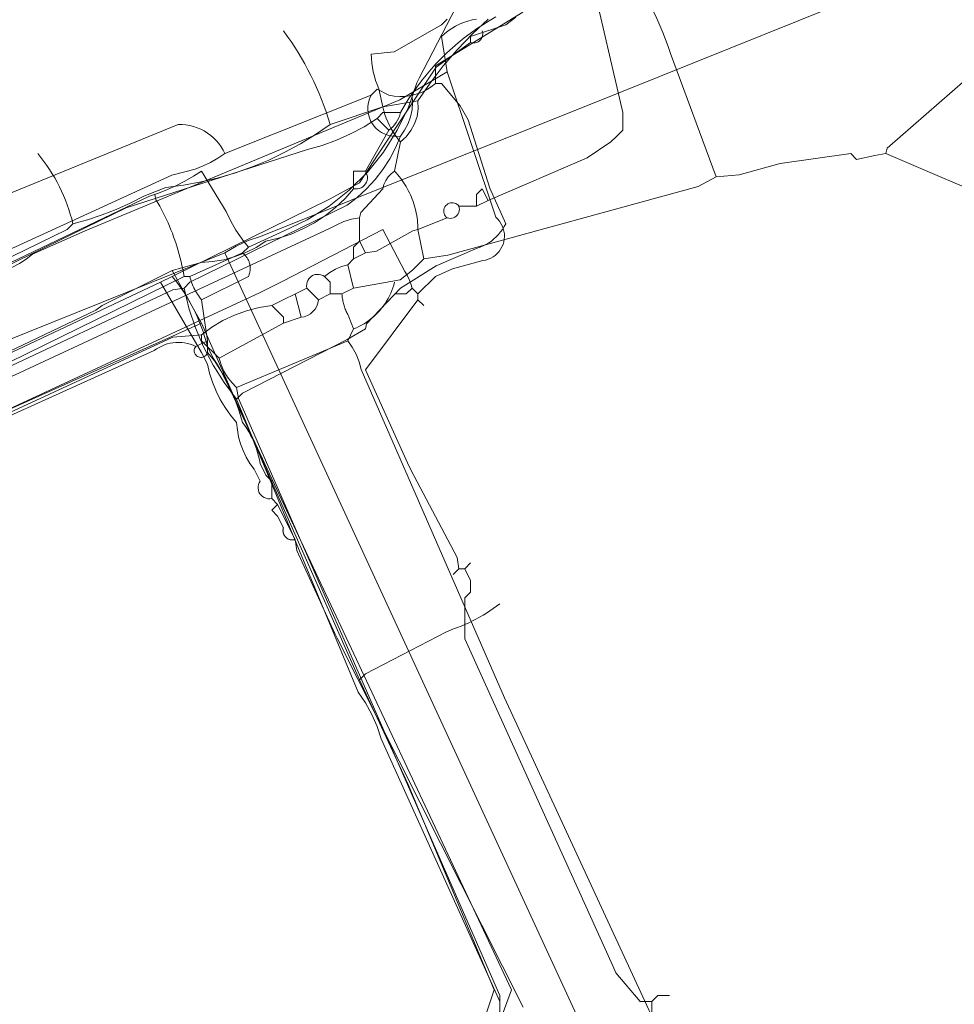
# Model space of a CAD drawing. Header units: inches. Extents: x 158416 to 160804, y 432611 to 437652.
# Tile 42 of 193: x 158518 to 158571, y 433325 to 433381. Entities that reach past the tile are written whole.
import ezdxf

# ---------------------------------------------------------------- set-up
doc = ezdxf.new("R2010")
doc.units = ezdxf.units.IN
doc.header["$MEASUREMENT"] = 0
doc.linetypes.add('COPIER_315', pattern=[0])
doc.linetypes.add('DASHDOT', pattern=[0])
for name, color, linetype in [('4.1-RIOOL-BESTAAND', 251, 'Continuous'), ('4.2-K&L-LAAGSPANNING', 10, 'Continuous'), ('4.2-K&L-LAGEDRUK GAS', 42, 'Continuous'), ('4.2-K&L-MIDDENSPANNING', 10, 'Continuous'), ('4.2-K&L-SIGNAAL KPN', 94, 'Continuous'), ('4.2-K&L-SIGNAAL UPC', 222, 'Continuous'), ('4.2-K&L-WATERLEIDING', 150, 'Continuous')]:
    doc.layers.add(name, color=color, linetype=linetype)

msp = doc.modelspace()

# ---------------------------------------------------------------- linework, layer by layer
at = {"layer": '4.1-RIOOL-BESTAAND', "linetype": 'COPIER_315', "lineweight": 0, "ltscale": 5}
for points in [[(158424.667, 433329.667, 0), (158426.118, 433335.971, 0), (158432.532, 433368.689, 0), (158432.802, 433370.311, 0), (158434, 433375.667, 0), (158434.333, 433375.833, 0), (158469.3, 433364.233, 0), (158497, 433354.667, 0), (158529.333, 433367.667, 0), (158529.97, 433368.064, 0), (158530.651, 433368.376, 0), (158531.367, 433368.6, 0), (158552.033, 433376.9, 0), (158568, 433383.333, 0)], [(158572.6, 433218.033, 0), (158583.933, 433237.033, 0), (158584.126, 433237.393, 0), (158584.372, 433237.718, 0), (158584.667, 433238, 0), (158584.879, 433238.618, 0), (158585.193, 433239.19, 0), (158585.6, 433239.7, 0), (158585.884, 433240.103, 0), (158586.097, 433240.548, 0), (158586.235, 433241.021, 0), (158586.293, 433241.511, 0), (158586.271, 433242.003, 0), (158586.168, 433242.485, 0), (158585.987, 433242.944, 0), (158585.733, 433243.367, 0), (158552.1, 433318.367, 0), (158551.922, 433318.945, 0), (158551.665, 433319.493, 0), (158551.333, 433320, 0), (158529.333, 433367.667, 0)]]:
    msp.add_polyline3d(points, dxfattribs=at)
at = {"layer": '4.2-K&L-LAAGSPANNING', "linetype": 'DASHDOT', "lineweight": 0, "ltscale": 2}
msp.add_line((158538.667, 433374.667), (158538, 433375.333), dxfattribs=at)
for points in [[(158536.667, 433371.333, 0), (158536.667, 433372.333, 0), (158537.333, 433372.333, 0), (158538.667, 433374.667, 0), (158538.788, 433374.761, 0), (158538.899, 433374.867, 0), (158539.001, 433374.982, 0), (158539.092, 433375.105, 0), (158539.171, 433375.237, 0), (158539.238, 433375.375, 0), (158539.292, 433375.519, 0), (158539.333, 433375.667, 0), (158539.549, 433376.042, 0), (158539.777, 433376.411, 0), (158540.016, 433376.773, 0), (158540.265, 433377.127, 0), (158540.526, 433377.473, 0), (158540.797, 433377.811, 0), (158541.078, 433378.141, 0), (158541.369, 433378.462, 0), (158541.67, 433378.773, 0), (158541.981, 433379.076, 0), (158542.3, 433379.368, 0), (158542.628, 433379.651, 0), (158542.965, 433379.923, 0), (158543.31, 433380.186, 0), (158543.663, 433380.437, 0), (158544.024, 433380.677, 0), (158544.392, 433380.906, 0), (158544.766, 433381.124, 0)], [(158508.3, 433362.733, 0), (158523.7, 433370.233, 0), (158534.033, 433373.567, 0), (158534.875, 433373.801, 0), (158535.696, 433374.096, 0), (158536.494, 433374.451, 0), (158537.263, 433374.864, 0), (158538, 433375.333, 0), (158538.333, 433375.667, 0), (158539.333, 433375.667, 0)], [(158507.967, 433357.733, 0), (158521.967, 433364.4, 0), (158522.333, 433364.667, 0), (158526.333, 433366.667, 0), (158527.974, 433367.128, 0), (158528.629, 433367.174, 0), (158529.277, 433367.284, 0), (158529.91, 433367.457, 0), (158530.523, 433367.691, 0), (158531.111, 433367.984, 0), (158531.667, 433368.333, 0), (158532.391, 433368.504, 0), (158533.097, 433368.738, 0), (158533.78, 433369.034, 0), (158534.434, 433369.388, 0), (158535.054, 433369.798, 0), (158535.636, 433370.262, 0), (158536.175, 433370.775, 0), (158536.667, 433371.333, 0), (158536.776, 433371.319, 0), (158536.886, 433371.323, 0), (158536.994, 433371.346, 0), (158537.097, 433371.388, 0), (158537.191, 433371.446, 0), (158537.273, 433371.519, 0), (158537.342, 433371.605, 0), (158537.395, 433371.702, 0), (158537.431, 433371.806, 0), (158537.449, 433371.915, 0), (158537.447, 433372.026, 0), (158537.427, 433372.134, 0), (158537.389, 433372.238, 0), (158537.333, 433372.333, 0)], [(158541.9, 433317.367, 0), (158544.667, 433325.667, 0), (158539.767, 433337.367, 0), (158537, 433343.333, 0), (158528, 433363.667, 0), (158526.333, 433366.667, 0)], [(158509.333, 433343.667, 0), (158509, 433343.667, 0), (158505, 433353, 0), (158505.633, 433353.4, 0), (158514.367, 433357.567, 0), (158514.606, 433357.64, 0), (158514.839, 433357.729, 0), (158515.067, 433357.833, 0), (158515.287, 433357.952, 0), (158515.498, 433358.086, 0), (158515.7, 433358.233, 0), (158516.333, 433358.333, 0), (158516.7, 433358.6, 0), (158528, 433363.667, 0)], [(158537, 433343.333, 0), (158537.333, 433343.667, 0), (158541.967, 433346.067, 0), (158542.367, 433346.233, 0), (158542.584, 433346.313, 0), (158542.799, 433346.399, 0), (158543.012, 433346.489, 0), (158543.223, 433346.585, 0), (158543.432, 433346.686, 0), (158543.638, 433346.792, 0), (158543.841, 433346.902, 0), (158544.042, 433347.018, 0), (158544.24, 433347.138, 0), (158544.435, 433347.263, 0), (158544.626, 433347.393, 0), (158544.815, 433347.528, 0), (158545, 433347.667, 0)]]:
    msp.add_polyline3d(points, dxfattribs=at)
at = {"layer": '4.2-K&L-LAGEDRUK GAS', "linetype": 'Continuous', "lineweight": 0, "ltscale": 15}
for points in [[(158540.333, 433365.333, 0), (158541.333, 433366.333, 0), (158542.3, 433366.767, 0), (158544.033, 433367.233, 0), (158544.185, 433367.261, 0), (158544.333, 433367.306, 0), (158544.476, 433367.367, 0), (158544.61, 433367.442, 0), (158544.736, 433367.532, 0), (158544.851, 433367.636, 0), (158544.954, 433367.751, 0), (158545.043, 433367.877, 0), (158545.119, 433368.012, 0), (158545.179, 433368.155, 0), (158545.223, 433368.303, 0), (158545.25, 433368.455, 0), (158545.261, 433368.609, 0), (158545.255, 433368.763, 0), (158545.232, 433368.916, 0), (158545.192, 433369.066, 0), (158545.136, 433369.21, 0), (158545.064, 433369.347, 0), (158544.978, 433369.475, 0), (158544.879, 433369.593, 0), (158544.767, 433369.7, 0), (158542, 433378, 0), (158541.667, 433380, 0), (158541.854, 433380.169, 0), (158542.053, 433380.324, 0), (158542.262, 433380.466, 0), (158542.479, 433380.593, 0), (158542.705, 433380.706, 0), (158542.937, 433380.804, 0), (158543.176, 433380.885, 0), (158543.419, 433380.951, 0), (158543.667, 433381, 0)], [(158459.333, 433368.667, 0), (158459.7, 433368.4, 0), (158465.033, 433366.4, 0), (158479.7, 433361.433, 0), (158486.971, 433359.216, 0), (158494.667, 433356.667, 0), (158496, 433356.667, 0), (158497.967, 433357.733, 0), (158513.029, 433365.216, 0), (158516.367, 433366.567, 0), (158516.802, 433366.697, 0), (158517.223, 433366.866, 0), (158517.627, 433367.075, 0), (158518.009, 433367.32, 0), (158518.367, 433367.6, 0), (158521.367, 433368.933, 0), (158539.3, 433376.4, 0), (158542, 433378, 0)], [(158511.967, 433356.433, 0), (158531.3, 433365.4, 0), (158532.633, 433366.067, 0), (158538.333, 433369, 0), (158539.59, 433366.615, 0), (158539.725, 433366.394, 0), (158539.839, 433366.16, 0), (158539.931, 433365.917, 0), (158540, 433365.667, 0), (158540.333, 433365.333, 0), (158540.333, 433365, 0), (158540.667, 433364.667, 0)], [(158539, 433365.333, 0), (158539.667, 433365.333, 0), (158540, 433365.667, 0)], [(158542.667, 433349.667, 0), (158542.567, 433350.3, 0), (158539.933, 433355.3, 0), (158539.733, 433355.7, 0), (158537.333, 433361, 0), (158540.333, 433365, 0)], [(158542.333, 433349.333, 0), (158542.667, 433349.667, 0), (158543, 433349.667, 0), (158543.333, 433350, 0)], [(158543, 433349.667, 0), (158543.333, 433349, 0), (158543.333, 433348.333, 0), (158543, 433348, 0), (158543, 433345.667, 0), (158551.433, 433327.033, 0), (158551.6, 433326.633, 0), (158553, 433325, 0), (158553.667, 433325, 0), (158553.667, 433324.333, 0), (158555, 433323, 0), (158555.667, 433321.333, 0), (158555.667, 433320.667, 0), (158556, 433320.667, 0), (158556.667, 433320, 0), (158556.667, 433319.333, 0), (158557, 433319, 0), (158558.667, 433319, 0), (158559, 433318.667, 0), (158559, 433318, 0), (158559.333, 433318, 0), (158559.667, 433318.333, 0)], [(158553.667, 433325, 0), (158554, 433325.333, 0), (158554.667, 433325.333, 0)]]:
    msp.add_polyline3d(points, dxfattribs=at)
at = {"layer": '4.2-K&L-MIDDENSPANNING', "linetype": 'Continuous', "lineweight": 0, "ltscale": 1.75}
for points in [[(158543.333, 433379.667, 0), (158543.333, 433380, 0), (158545.333, 433380.667, 0), (158545.908, 433381.104, 0)], [(158502.333, 433355, 0), (158525.667, 433366, 0), (158526.333, 433366.333, 0), (158535.3, 433370.733, 0), (158537, 433371.667, 0), (158538.067, 433373.3, 0), (158541.367, 433378.267, 0), (158543.333, 433379.667, 0), (158543.42, 433379.646, 0), (158543.51, 433379.64, 0), (158543.599, 433379.649, 0), (158543.685, 433379.673, 0), (158543.766, 433379.712, 0), (158543.84, 433379.764, 0), (158543.903, 433379.827, 0), (158543.955, 433379.9, 0), (158543.993, 433379.981, 0), (158544.018, 433380.067, 0), (158544.027, 433380.157, 0), (158544.021, 433380.246, 0), (158544, 433380.333, 0)], [(158546.333, 433324.667, 0), (158535.733, 433345.7, 0), (158535.6, 433345.967, 0), (158533.433, 433350.7, 0), (158533.333, 433351.333, 0), (158533, 433352, 0), (158532.667, 433352.667, 0), (158532.333, 433353.333, 0), (158532, 433353.667, 0), (158531.891, 433353.652, 0), (158531.78, 433353.657, 0), (158531.672, 433353.68, 0), (158531.57, 433353.721, 0), (158531.476, 433353.779, 0), (158531.394, 433353.852, 0), (158531.325, 433353.939, 0), (158531.271, 433354.035, 0), (158531.236, 433354.14, 0), (158531.218, 433354.249, 0), (158531.219, 433354.359, 0), (158531.24, 433354.468, 0), (158531.278, 433354.571, 0), (158531.333, 433354.667, 0), (158531, 433355.333, 0), (158530.759, 433355.669, 0), (158530.548, 433356.025, 0), (158530.37, 433356.397, 0), (158530.225, 433356.784, 0), (158530.114, 433357.182, 0), (158530.039, 433357.589, 0), (158530, 433358, 0), (158529.656, 433358.415, 0), (158529.345, 433358.854, 0), (158529.068, 433359.316, 0), (158528.827, 433359.798, 0), (158528.624, 433360.297, 0), (158528.459, 433360.809, 0), (158528.333, 433361.333, 0), (158528, 433362, 0), (158525.667, 433366, 0)], [(158532, 433353.667, 0), (158532, 433354.667, 0), (158531.667, 433355, 0), (158531.333, 433355.667, 0), (158531.296, 433355.877, 0), (158531.251, 433356.086, 0), (158531.196, 433356.293, 0), (158531.133, 433356.497, 0), (158531.062, 433356.699, 0), (158530.981, 433356.897, 0), (158530.893, 433357.092, 0), (158530.797, 433357.282, 0), (158530.692, 433357.469, 0), (158530.58, 433357.651, 0), (158530.46, 433357.828, 0), (158530.333, 433358, 0), (158530.242, 433358.325, 0), (158530.141, 433358.646, 0), (158530.032, 433358.965, 0), (158529.913, 433359.281, 0), (158529.787, 433359.593, 0), (158529.651, 433359.902, 0), (158529.508, 433360.207, 0), (158529.356, 433360.508, 0), (158529.195, 433360.805, 0), (158529.027, 433361.097, 0), (158528.851, 433361.384, 0), (158528.667, 433361.667, 0), (158528.333, 433362.333, 0), (158528.258, 433362.624, 0), (158528.174, 433362.913, 0), (158528.082, 433363.199, 0), (158527.98, 433363.482, 0), (158527.871, 433363.762, 0), (158527.753, 433364.039, 0), (158527.626, 433364.312, 0), (158527.492, 433364.581, 0), (158527.349, 433364.846, 0), (158527.199, 433365.106, 0), (158527.041, 433365.362, 0), (158526.875, 433365.612, 0), (158526.702, 433365.858, 0), (158526.521, 433366.098, 0), (158526.333, 433366.333, 0)], [(158533.333, 433351.333, 0), (158533.305, 433351.325, 0), (158533.277, 433351.318, 0), (158533.248, 433351.313, 0), (158533.219, 433351.309, 0), (158533.19, 433351.307, 0), (158533.161, 433351.306, 0), (158533.132, 433351.307, 0), (158533.103, 433351.31, 0), (158533.074, 433351.314, 0), (158533.046, 433351.32, 0), (158533.017, 433351.328, 0), (158532.99, 433351.337, 0), (158532.962, 433351.347, 0), (158532.936, 433351.36, 0), (158532.91, 433351.373, 0), (158532.885, 433351.388, 0), (158532.861, 433351.404, 0), (158532.837, 433351.422, 0), (158532.815, 433351.441, 0), (158532.794, 433351.461, 0), (158532.774, 433351.482, 0), (158532.755, 433351.504, 0), (158532.737, 433351.527, 0), (158532.721, 433351.552, 0), (158532.706, 433351.577, 0), (158532.693, 433351.603, 0), (158532.681, 433351.629, 0), (158532.67, 433351.656, 0), (158532.661, 433351.684, 0), (158532.654, 433351.712, 0), (158532.648, 433351.741, 0), (158532.643, 433351.77, 0), (158532.641, 433351.799, 0), (158532.64, 433351.828, 0), (158532.64, 433351.857, 0), (158532.642, 433351.886, 0), (158532.646, 433351.915, 0), (158532.651, 433351.944, 0), (158532.658, 433351.972, 0), (158532.667, 433352, 0), (158532.333, 433352.667, 0), (158532, 433353, 0), (158532.333, 433353.333, 0)]]:
    msp.add_polyline3d(points, dxfattribs=at)
at = {"layer": '4.2-K&L-SIGNAAL KPN', "linetype": 'Continuous', "lineweight": 0, "ltscale": 1.75}
for p, q in [((158537.333, 433367.667), (158537, 433368.333)), ((158534.667, 433365), (158534, 433365.667)), ((158533.667, 433364), (158533.333, 433365.333))]:
    msp.add_line(p, q, dxfattribs=at)
for points in [[(158557.333, 433372, 0), (158554.733, 433379.033, 0), (158554.594, 433379.441, 0), (158554.445, 433379.845, 0), (158554.288, 433380.246, 0), (158554.122, 433380.644, 0), (158553.948, 433381.038, 0), (158553.765, 433381.428, 0), (158553.573, 433381.814, 0), (158553.373, 433382.195, 0), (158553.165, 433382.572, 0), (158552.949, 433382.945, 0), (158552.724, 433383.312, 0), (158552.492, 433383.675, 0), (158552.252, 433384.033, 0), (158552.004, 433384.385, 0), (158551.748, 433384.732, 0), (158551.667, 433385, 0)], [(158542, 433369.667, 0), (158541.94, 433369.718, 0), (158541.889, 433369.778, 0), (158541.848, 433369.846, 0), (158541.82, 433369.919, 0), (158541.803, 433369.997, 0), (158541.8, 433370.075, 0), (158541.81, 433370.154, 0), (158541.832, 433370.229, 0), (158541.867, 433370.3, 0), (158541.913, 433370.365, 0), (158541.969, 433370.42, 0), (158542.033, 433370.466, 0), (158542.104, 433370.501, 0), (158542.18, 433370.524, 0), (158542.258, 433370.533, 0), (158542.337, 433370.53, 0), (158542.414, 433370.514, 0), (158542.488, 433370.485, 0), (158542.555, 433370.445, 0), (158542.616, 433370.394, 0), (158542.667, 433370.333, 0), (158543.667, 433370.333, 0), (158544.333, 433370.667, 0), (158549.967, 433373.1, 0), (158551.333, 433374, 0), (158551.667, 433374.333, 0), (158552, 433374.667, 0), (158552, 433375.667, 0), (158550.233, 433383.3, 0)], [(158529, 433361.667, 0), (158532.667, 433363.667, 0), (158533.667, 433364, 0), (158533.855, 433364.035, 0), (158534.034, 433364.102, 0), (158534.199, 433364.199, 0), (158534.345, 433364.322, 0), (158534.468, 433364.468, 0), (158534.565, 433364.633, 0), (158534.631, 433364.812, 0), (158534.667, 433365, 0), (158535.333, 433365.333, 0), (158536, 433365.333, 0), (158536.667, 433365.667, 0), (158539.313, 433366.14, 0), (158540.029, 433366.692, 0), (158540.667, 433367.333, 0), (158542.026, 433367.539, 0), (158556.304, 433371.451, 0), (158557.333, 433372, 0), (158558.641, 433372.128, 0), (158560.967, 433372.767, 0), (158565, 433373.333, 0), (158565.333, 433373, 0), (158566.367, 433373.233, 0), (158567, 433373.333, 0), (158567.067, 433373.633, 0), (158575.967, 433381.4, 0)], [(158500.304, 433352.784, 0), (158535.3, 433369.067, 0), (158535.7, 433369.267, 0), (158536.112, 433369.465, 0), (158536.548, 433369.6, 0), (158537, 433369.667, 0), (158537.067, 433369.967, 0), (158538.333, 433371.333, 0), (158538.395, 433371.573, 0), (158538.496, 433371.798, 0), (158538.633, 433372.004, 0), (158538.803, 433372.184, 0), (158539, 433372.333, 0), (158539.333, 433374, 0), (158539.661, 433374.297, 0), (158539.933, 433374.645, 0), (158540.141, 433375.035, 0), (158540.28, 433375.454, 0), (158540.344, 433375.892, 0), (158540.333, 433376.333, 0), (158541.028, 433377.352, 0), (158541.777, 433378.331, 0), (158542.58, 433379.267, 0), (158543.433, 433380.158, 0), (158544.333, 433381, 0)], [(158539.333, 433374, 0), (158539.189, 433374.174, 0), (158539.054, 433374.356, 0), (158538.929, 433374.543, 0), (158538.813, 433374.737, 0), (158538.706, 433374.937, 0), (158538.611, 433375.141, 0), (158538.525, 433375.35, 0), (158538.45, 433375.564, 0), (158538.386, 433375.78, 0), (158538.333, 433376, 0), (158538.1, 433377.033, 0), (158538.004, 433377.268, 0), (158537.92, 433377.507, 0), (158537.848, 433377.75, 0), (158537.787, 433377.996, 0), (158537.739, 433378.244, 0), (158537.703, 433378.495, 0), (158537.679, 433378.747, 0), (158537.667, 433379, 0), (158538.974, 433379.128, 0), (158541.667, 433380.667, 0), (158542, 433381, 0)], [(158511.633, 433364.767, 0), (158520.333, 433369, 0), (158520.667, 433369.333, 0), (158521.504, 433369.562, 0), (158522.328, 433369.833, 0), (158523.137, 433370.147, 0), (158523.928, 433370.503, 0), (158524.7, 433370.9, 0), (158525.967, 433371.4, 0), (158526.973, 433371.531, 0), (158527.972, 433371.715, 0), (158528.959, 433371.951, 0), (158529.932, 433372.239, 0), (158530.889, 433372.578, 0), (158531.827, 433372.967, 0), (158532.742, 433373.405, 0), (158533.634, 433373.891, 0), (158534.498, 433374.423, 0), (158535.333, 433375, 0), (158538.333, 433376, 0), (158540.333, 433376.333, 0)], [(158619.744, 433226.718, 0), (158614.067, 433236.367, 0), (158610.933, 433242.633, 0), (158607.451, 433253.363, 0), (158606.882, 433255.637, 0), (158604.81, 433264.685, 0), (158604.333, 433270, 0), (158603.802, 433271.689, 0), (158602.667, 433281.667, 0), (158603, 433282, 0), (158603, 433297.333, 0), (158602.667, 433298, 0), (158602.667, 433299, 0), (158603, 433299.667, 0), (158602.461, 433304.692, 0), (158599.549, 433317.304, 0), (158599, 433319, 0), (158592.4, 433334.367, 0), (158583.067, 433355.033, 0), (158582.4, 433356.367, 0), (158577, 433367.333, 0), (158574, 433370, 0), (158574, 433370.333, 0), (158567, 433373.333, 0)], [(158540.667, 433367.333, 0), (158540.333, 433369, 0), (158540.33, 433369.136, 0), (158540.324, 433369.272, 0), (158540.313, 433369.408, 0), (158540.299, 433369.543, 0), (158540.281, 433369.678, 0), (158540.259, 433369.812, 0), (158540.234, 433369.946, 0), (158540.205, 433370.079, 0), (158540.172, 433370.211, 0), (158540.136, 433370.342, 0), (158540.096, 433370.472, 0), (158540.053, 433370.601, 0), (158540.006, 433370.729, 0), (158539.955, 433370.855, 0), (158539.901, 433370.98, 0), (158539.844, 433371.104, 0), (158539.783, 433371.225, 0), (158539.719, 433371.345, 0), (158539.651, 433371.464, 0), (158539.581, 433371.58, 0), (158539.507, 433371.694, 0), (158539.43, 433371.806, 0), (158539.35, 433371.916, 0), (158539.267, 433372.024, 0), (158539.181, 433372.13, 0), (158539.092, 433372.233, 0), (158539, 433372.333, 0)], [(158543.667, 433370.333, 0), (158543.667, 433371, 0), (158544, 433371.333, 0), (158544.333, 433370.667, 0)], [(158505, 433353, 0), (158526.356, 433362.865, 0), (158528, 433363, 0), (158528.589, 433363.435, 0), (158529.217, 433363.811, 0), (158529.879, 433364.125, 0), (158530.567, 433364.373, 0), (158531.277, 433364.555, 0), (158532, 433364.667, 0), (158534, 433365.667, 0), (158533.986, 433365.776, 0), (158533.99, 433365.886, 0), (158534.013, 433365.994, 0), (158534.055, 433366.097, 0), (158534.113, 433366.191, 0), (158534.186, 433366.273, 0), (158534.272, 433366.342, 0), (158534.369, 433366.395, 0), (158534.473, 433366.431, 0), (158534.582, 433366.449, 0), (158534.693, 433366.447, 0), (158534.801, 433366.427, 0), (158534.905, 433366.389, 0), (158535, 433366.333, 0), (158535.301, 433366.559, 0), (158535.626, 433366.747, 0), (158535.972, 433366.895, 0), (158536.333, 433367, 0), (158536.667, 433367.333, 0), (158537.333, 433367.667, 0), (158537.967, 433367.767, 0), (158540.033, 433368.933, 0), (158540.333, 433369, 0), (158542, 433369.667, 0), (158542.087, 433369.646, 0), (158542.177, 433369.64, 0), (158542.266, 433369.649, 0), (158542.352, 433369.673, 0), (158542.433, 433369.712, 0), (158542.506, 433369.764, 0), (158542.57, 433369.827, 0), (158542.621, 433369.9, 0), (158542.66, 433369.981, 0), (158542.684, 433370.068, 0), (158542.694, 433370.157, 0), (158542.688, 433370.246, 0), (158542.667, 433370.333, 0)], [(158536.667, 433365.667, 0), (158536.333, 433367, 0), (158536.667, 433367.333, 0), (158536.667, 433368, 0), (158537, 433368.333, 0), (158537, 433369.667, 0)], [(158530, 433360, 0), (158536.333, 433362.667, 0), (158536.667, 433363.333, 0), (158536.82, 433363.399, 0), (158536.971, 433363.472, 0), (158537.118, 433363.551, 0), (158537.262, 433363.636, 0), (158537.402, 433363.727, 0), (158537.538, 433363.824, 0), (158537.67, 433363.926, 0), (158537.797, 433364.034, 0), (158537.92, 433364.148, 0), (158538.037, 433364.266, 0), (158538.15, 433364.39, 0), (158538.257, 433364.518, 0), (158538.359, 433364.65, 0), (158538.455, 433364.787, 0), (158538.546, 433364.927, 0), (158538.63, 433365.072, 0), (158538.708, 433365.219, 0), (158538.779, 433365.37, 0), (158538.844, 433365.524, 0), (158538.903, 433365.681, 0), (158538.955, 433365.839, 0), (158539, 433366, 0)], [(158535.333, 433365.333, 0), (158535.333, 433366, 0), (158535, 433366.333, 0)], [(158536.667, 433363.333, 0), (158536.4, 433364.033, 0), (158536.366, 433364.093, 0), (158536.334, 433364.154, 0), (158536.303, 433364.215, 0), (158536.273, 433364.277, 0), (158536.245, 433364.339, 0), (158536.219, 433364.402, 0), (158536.193, 433364.466, 0), (158536.169, 433364.53, 0), (158536.147, 433364.595, 0), (158536.126, 433364.661, 0), (158536.107, 433364.726, 0), (158536.089, 433364.793, 0), (158536.072, 433364.859, 0), (158536.057, 433364.926, 0), (158536.044, 433364.993, 0), (158536.032, 433365.061, 0), (158536.022, 433365.129, 0), (158536.013, 433365.197, 0), (158536.006, 433365.265, 0), (158536, 433365.333, 0)], [(158532.667, 433363.667, 0), (158532.667, 433364, 0), (158532, 433364.667, 0)], [(158535, 433297.667, 0), (158535.333, 433298.333, 0), (158535.624, 433298.828, 0), (158535.88, 433299.341, 0), (158536.101, 433299.87, 0), (158536.286, 433300.413, 0), (158536.433, 433300.967, 0), (158536.6, 433301.367, 0), (158544.733, 433323.967, 0), (158545, 433324.333, 0), (158545, 433325.333, 0), (158538.6, 433339.967, 0), (158530.1, 433359.367, 0), (158530, 433360, 0), (158529.72, 433360.279, 0), (158529.477, 433360.589, 0), (158529.274, 433360.928, 0), (158529.114, 433361.289, 0), (158529, 433361.667, 0), (158528, 433362.667, 0), (158528, 433363, 0)], [(158561.733, 433306.7, 0), (158545.267, 433342.3, 0), (158537.1, 433361.033, 0), (158536.974, 433361.47, 0), (158536.803, 433361.891, 0), (158536.589, 433362.291, 0), (158536.333, 433362.667, 0)]]:
    msp.add_polyline3d(points, dxfattribs=at)
for centre, radius, start, end in [((158518.856, 433370.094), 17.192, 16.5792, 36.5515), ((158510.967, 433366.983), 9.981, 13.6185, 39.5116)]:
    msp.add_arc(centre, radius, start, end, dxfattribs=at)
at = {"layer": '4.2-K&L-SIGNAAL UPC', "linetype": 'Continuous', "lineweight": 0, "ltscale": 1.75}
for points in [[(158507.3, 433363.4, 0), (158526.3, 433372.1, 0), (158527.637, 433372.451, 0), (158528.083, 433372.628, 0), (158528.516, 433372.834, 0), (158528.933, 433373.07, 0), (158529.333, 433373.333, 0), (158537.667, 433376.667, 0), (158538, 433377, 0), (158538.667, 433376.667, 0), (158538.979, 433376.608, 0), (158539.295, 433376.583, 0), (158539.613, 433376.593, 0), (158539.927, 433376.636, 0), (158540.235, 433376.713, 0), (158540.533, 433376.823, 0), (158540.818, 433376.964, 0), (158541.086, 433377.135, 0), (158541.333, 433377.333, 0), (158541.333, 433378.333, 0), (158546.3, 433381.4, 0)], [(158530, 433359.333, 0), (158530.333, 433359.667, 0), (158536.3, 433362.733, 0), (158537.333, 433363.333, 0), (158537.4, 433363.633, 0), (158539.333, 433365.667, 0), (158541.367, 433366.933, 0), (158543.7, 433367.933, 0), (158543.874, 433367.994, 0), (158544.044, 433368.066, 0), (158544.208, 433368.149, 0), (158544.367, 433368.244, 0), (158544.518, 433368.349, 0), (158544.662, 433368.464, 0), (158544.798, 433368.588, 0), (158544.925, 433368.722, 0), (158545.042, 433368.864, 0), (158545.15, 433369.014, 0), (158545.247, 433369.17, 0), (158545.333, 433369.333, 0), (158544.433, 433371.367, 0), (158543.2, 433375.267, 0), (158542.744, 433376.051, 0), (158541.667, 433377.333, 0), (158541.333, 433377.333, 0)], [(158508.967, 433357.4, 0), (158526.367, 433365.567, 0), (158527, 433365.667, 0), (158527.333, 433366, 0), (158536.3, 433370.4, 0), (158536.872, 433370.838, 0), (158537.403, 433371.325, 0), (158537.891, 433371.855, 0), (158538.331, 433372.425, 0), (158538.72, 433373.031, 0), (158539.055, 433373.669, 0), (158539.333, 433374.333, 0), (158539.574, 433374.672, 0), (158539.766, 433375.04, 0), (158539.907, 433375.431, 0), (158539.994, 433375.838, 0), (158540.025, 433376.252, 0), (158540, 433376.667, 0)], [(158512.304, 433369.118, 0), (158526.667, 433375, 0), (158526.888, 433374.996, 0), (158527.109, 433374.975, 0), (158527.328, 433374.937, 0), (158527.543, 433374.883, 0), (158527.753, 433374.811, 0), (158527.957, 433374.724, 0), (158528.154, 433374.622, 0), (158528.342, 433374.504, 0), (158528.52, 433374.372, 0), (158528.688, 433374.227, 0), (158528.844, 433374.069, 0), (158528.987, 433373.9, 0), (158529.117, 433373.72, 0), (158529.233, 433373.531, 0), (158529.333, 433373.333, 0)], [(158544.979, 433323.825, 0), (158545, 433325, 0), (158538.233, 433339.967, 0), (158538.003, 433340.676, 0), (158537.708, 433341.361, 0), (158537.351, 433342.015, 0), (158536.933, 433342.633, 0), (158530, 433359.333, 0), (158529.292, 433360.276, 0), (158528.663, 433361.273, 0), (158528.116, 433362.318, 0), (158527.654, 433363.403, 0), (158527.282, 433364.522, 0), (158527, 433365.667, 0)]]:
    msp.add_polyline3d(points, dxfattribs=at)
msp.add_arc((158539.067, 433375.905), 1.594, 151.4427, 279.6304, dxfattribs=at)
at = {"layer": '4.2-K&L-WATERLEIDING', "linetype": 'Continuous', "lineweight": 0, "ltscale": 2}
for points in [[(158458.967, 433365.233, 0), (158493.696, 433353.784, 0), (158498.304, 433352.549, 0), (158499.033, 433352.6, 0), (158527, 433366.333, 0), (158527.333, 433366.333, 0), (158530.333, 433367.667, 0), (158530.667, 433368, 0), (158532.7, 433368.933, 0), (158534.025, 433369.56, 0), (158535.27, 433370.333, 0), (158536.419, 433371.242, 0), (158537.458, 433372.276, 0), (158538.373, 433373.42, 0), (158539.153, 433374.661, 0), (158539.787, 433375.982, 0), (158540.267, 433377.367, 0), (158540.4, 433377.633, 0), (158543, 433382.667, 0)], [(158497.333, 433357.667, 0), (158525.033, 433370.9, 0), (158525.553, 433371.083, 0), (158526.064, 433371.288, 0), (158526.565, 433371.517, 0), (158527.055, 433371.767, 0), (158527.534, 433372.04, 0), (158528, 433372.333, 0), (158529.4, 433370.033, 0), (158529.571, 433369.671, 0), (158529.758, 433369.317, 0), (158529.962, 433368.972, 0), (158530.182, 433368.637, 0), (158530.417, 433368.313, 0), (158530.667, 433368, 0)], [(158527, 433366.333, 0), (158526.964, 433366.543, 0), (158526.925, 433366.752, 0), (158526.882, 433366.96, 0), (158526.835, 433367.168, 0), (158526.785, 433367.374, 0), (158526.732, 433367.58, 0), (158526.674, 433367.785, 0), (158526.613, 433367.989, 0), (158526.549, 433368.192, 0), (158526.481, 433368.393, 0), (158526.409, 433368.593, 0), (158526.335, 433368.792, 0), (158526.256, 433368.99, 0), (158526.174, 433369.187, 0), (158526.089, 433369.381, 0), (158526.001, 433369.575, 0), (158525.909, 433369.767, 0), (158525.814, 433369.957, 0), (158525.715, 433370.145, 0), (158525.613, 433370.332, 0), (158525.508, 433370.517, 0), (158525.4, 433370.7, 0), (158525.333, 433371, 0)], [(158528, 433365, 0), (158530.667, 433366.333, 0), (158530.686, 433366.377, 0), (158530.704, 433366.422, 0), (158530.72, 433366.467, 0), (158530.734, 433366.513, 0), (158530.745, 433366.56, 0), (158530.755, 433366.607, 0), (158530.762, 433366.654, 0), (158530.767, 433366.702, 0), (158530.771, 433366.75, 0), (158530.772, 433366.798, 0), (158530.771, 433366.846, 0), (158530.767, 433366.894, 0), (158530.762, 433366.942, 0), (158530.755, 433366.989, 0), (158530.745, 433367.036, 0), (158530.733, 433367.083, 0), (158530.72, 433367.129, 0), (158530.704, 433367.175, 0), (158530.686, 433367.219, 0), (158530.666, 433367.263, 0), (158530.645, 433367.306, 0), (158530.621, 433367.348, 0), (158530.596, 433367.389, 0), (158530.569, 433367.428, 0), (158530.54, 433367.467, 0), (158530.509, 433367.504, 0), (158530.477, 433367.539, 0), (158530.443, 433367.574, 0), (158530.408, 433367.606, 0), (158530.371, 433367.637, 0), (158530.333, 433367.667, 0)], [(158528.333, 433362, 0), (158528.333, 433362.667, 0), (158528, 433365, 0), (158527.936, 433365.078, 0), (158527.875, 433365.157, 0), (158527.817, 433365.239, 0), (158527.761, 433365.322, 0), (158527.707, 433365.407, 0), (158527.657, 433365.494, 0), (158527.609, 433365.582, 0), (158527.564, 433365.672, 0), (158527.522, 433365.763, 0), (158527.483, 433365.855, 0), (158527.447, 433365.949, 0), (158527.414, 433366.043, 0), (158527.384, 433366.139, 0), (158527.357, 433366.236, 0), (158527.333, 433366.333, 0)], [(158510.333, 433355.667, 0), (158510.667, 433355.5, 0), (158525.3, 433362.1, 0), (158525.436, 433362.198, 0), (158525.578, 433362.286, 0), (158525.727, 433362.362, 0), (158525.881, 433362.427, 0), (158526.04, 433362.48, 0), (158526.202, 433362.522, 0), (158526.366, 433362.551, 0), (158526.533, 433362.567, 0), (158526.7, 433362.571, 0), (158526.867, 433362.562, 0), (158527.033, 433362.541, 0), (158527.197, 433362.507, 0), (158527.358, 433362.461, 0), (158527.515, 433362.403, 0), (158527.667, 433362.333, 0), (158528.333, 433362.667, 0)], [(158540.9, 433312.7, 0), (158545.667, 433325.667, 0), (158534.067, 433350.367, 0), (158529.4, 433360.367, 0), (158529.107, 433360.951, 0), (158528.75, 433361.497, 0), (158528.333, 433362, 0), (158528.312, 433361.939, 0), (158528.281, 433361.882, 0), (158528.241, 433361.831, 0), (158528.192, 433361.787, 0), (158528.137, 433361.753, 0), (158528.077, 433361.728, 0), (158528.014, 433361.714, 0), (158527.949, 433361.711, 0), (158527.884, 433361.719, 0), (158527.822, 433361.738, 0), (158527.764, 433361.767, 0), (158527.711, 433361.805, 0), (158527.666, 433361.852, 0), (158527.63, 433361.906, 0), (158527.603, 433361.965, 0), (158527.587, 433362.028, 0), (158527.581, 433362.093, 0), (158527.587, 433362.158, 0), (158527.603, 433362.22, 0), (158527.63, 433362.28, 0), (158527.667, 433362.333, 0)]]:
    msp.add_polyline3d(points, dxfattribs=at)

doc.saveas('drawing.dxf')
